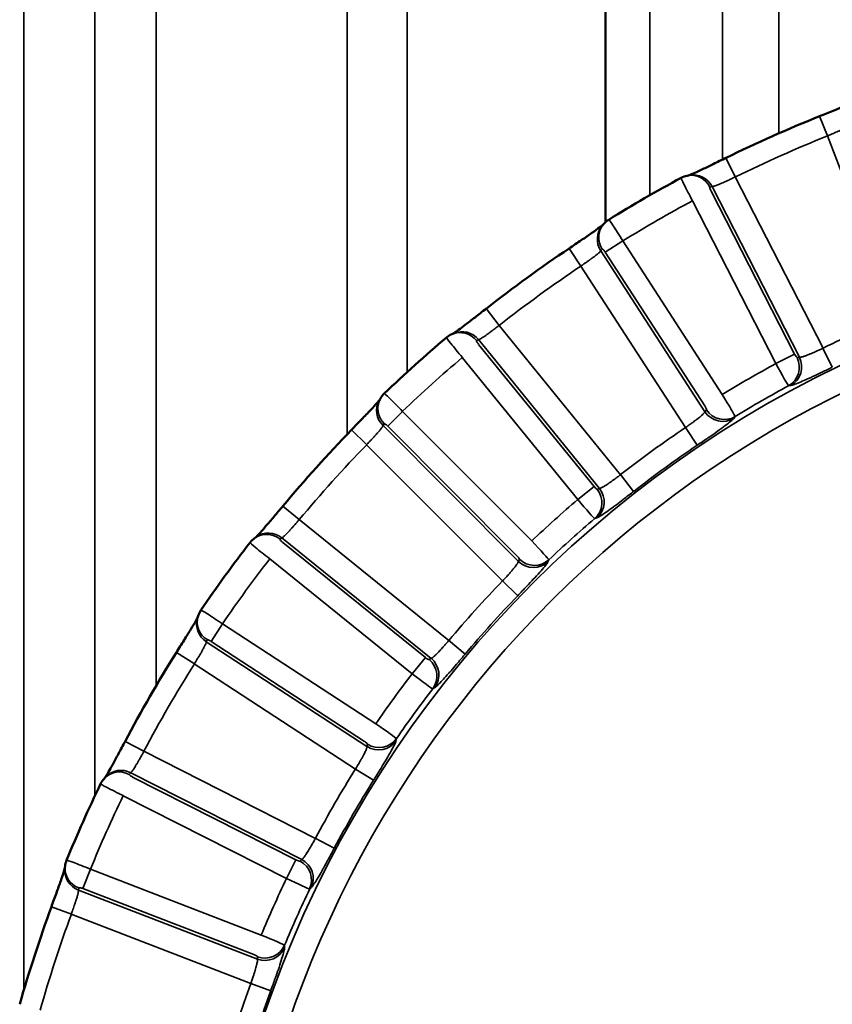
# Model space of a CAD drawing. Header units: millimetres. Extents: x 38 to 2514, y 38 to 1622.
# Tile 38 of 244: x 384 to 394, y 811 to 822. Entities that reach past the tile are written whole.
import ezdxf

# ---------------------------------------------------------------- set-up
doc = ezdxf.new("R2010")
doc.units = ezdxf.units.MM
doc.header["$LTSCALE"] = 7.692308
doc.layers.add('Visible (ISO)', color=7, linetype='Continuous', lineweight=50)
doc.layers.add('Visible Narrow (ISO)', color=7, linetype='Continuous', lineweight=35)

msp = doc.modelspace()

# ---------------------------------------------------------------- linework, layer by layer
at = {"layer": 'Visible (ISO)'}
msp.add_line((391.357, 927.126), (391.357, 819.906), dxfattribs=at)
for radius, start, end in [(15.952, 111.8333, 116.1667), (15.984, 118.2345, 121.7655), (15.952, 123.8333, 128.1667), (15.984, 130.2345, 133.7655), (15.952, 135.8333, 140.1667), (15.984, 142.2345, 145.7655), (15.952, 147.8333, 152.1667), (15.984, 154.2345, 157.7655), (15.952, 159.8333, 164.1667)]:
    msp.add_arc((399.808, 806.343), radius, start, end, dxfattribs=at)
for centre, major_axis in [((392.387, 820.16), (-0.141, 0.265)), ((389.677, 818.315), (-0.193, 0.23)), ((387.409, 815.947), (-0.237, 0.184)), ((385.683, 813.16), (-0.27, 0.131))]:
    msp.add_ellipse(centre, major_axis=major_axis, ratio=0.029972, start_param=6.283173, end_param=6.283267, dxfattribs=at)
for points, knots in [([(393.875, 821.151), (393.929, 821.173), (393.984, 821.195), (394.085, 821.236), (394.133, 821.256), (394.216, 821.291), (394.252, 821.306), (394.291, 821.324), (394.302, 821.329), (394.316, 821.336), (394.321, 821.339), (394.325, 821.341)], [0, 0, 0, 0, 0.01747251, 0.01747251, 0.03465598, 0.03465598, 0.05137648, 0.05137648, 0.05892111, 0.05892111, 0.0646299, 0.0646299, 0.0646299, 0.0646299]), ([(392.331, 820.453), (392.331, 820.453), (392.332, 820.453), (392.337, 820.455), (392.345, 820.458), (392.367, 820.468), (392.385, 820.475), (392.431, 820.496), (392.463, 820.511), (392.535, 820.545), (392.579, 820.566), (392.672, 820.611), (392.723, 820.636), (392.773, 820.66)], [0.01028047, 0.01028047, 0.01028047, 0.01028047, 0.01092575, 0.01092575, 0.0181133, 0.0181133, 0.02865691, 0.02865691, 0.04240426, 0.04240426, 0.05820319, 0.05820319, 0.0749753, 0.0749753, 0.0749753, 0.0749753]), ([(390.926, 819.594), (390.974, 819.626), (391.023, 819.659), (391.114, 819.721), (391.156, 819.75), (391.23, 819.801), (391.262, 819.824), (391.297, 819.85), (391.306, 819.857), (391.319, 819.867), (391.323, 819.871), (391.326, 819.873)], [0, 0, 0, 0, 0.01747251, 0.01747251, 0.03465598, 0.03465598, 0.05137648, 0.05137648, 0.05892111, 0.05892111, 0.0646299, 0.0646299, 0.0646299, 0.0646299]), ([(389.561, 818.59), (389.561, 818.59), (389.561, 818.591), (389.566, 818.594), (389.573, 818.598), (389.593, 818.612), (389.609, 818.623), (389.65, 818.653), (389.677, 818.674), (389.741, 818.723), (389.78, 818.752), (389.861, 818.815), (389.906, 818.85), (389.95, 818.885)], [0.01028054, 0.01028054, 0.01028054, 0.01028054, 0.01092592, 0.01092592, 0.01811354, 0.01811354, 0.02865696, 0.02865696, 0.04240446, 0.04240446, 0.05820343, 0.05820343, 0.0749753, 0.0749753, 0.0749753, 0.0749753]), ([(388.365, 817.458), (388.405, 817.499), (388.446, 817.542), (388.522, 817.621), (388.558, 817.658), (388.619, 817.724), (388.646, 817.753), (388.675, 817.785), (388.682, 817.794), (388.693, 817.807), (388.696, 817.811), (388.698, 817.814)], [0, 0, 0, 0, 0.01747251, 0.01747251, 0.03465598, 0.03465598, 0.05137648, 0.05137648, 0.05892111, 0.05892111, 0.0646299, 0.0646299, 0.0646299, 0.0646299]), ([(387.238, 816.192), (387.239, 816.192), (387.239, 816.193), (387.243, 816.197), (387.248, 816.202), (387.266, 816.22), (387.278, 816.234), (387.312, 816.272), (387.335, 816.298), (387.387, 816.359), (387.419, 816.396), (387.485, 816.475), (387.522, 816.518), (387.558, 816.561)], [0.01028054, 0.01028054, 0.01028054, 0.01028054, 0.01092592, 0.01092592, 0.01811354, 0.01811354, 0.02865696, 0.02865696, 0.04240446, 0.04240446, 0.05820343, 0.05820343, 0.0749753, 0.0749753, 0.0749753, 0.0749753]), ([(386.304, 814.836), (386.335, 814.885), (386.366, 814.935), (386.424, 815.028), (386.451, 815.072), (386.497, 815.149), (386.517, 815.183), (386.539, 815.221), (386.544, 815.231), (386.552, 815.245), (386.555, 815.25), (386.556, 815.253)], [0, 0, 0, 0, 0.01747251, 0.01747251, 0.03465599, 0.03465599, 0.05137648, 0.05137648, 0.05892111, 0.05892111, 0.0646299, 0.0646299, 0.0646299, 0.0646299]), ([(385.465, 813.363), (385.465, 813.364), (385.466, 813.364), (385.469, 813.369), (385.473, 813.376), (385.486, 813.397), (385.496, 813.413), (385.521, 813.457), (385.538, 813.487), (385.576, 813.558), (385.599, 813.6), (385.648, 813.692), (385.675, 813.742), (385.701, 813.791)], [0.01028054, 0.01028054, 0.01028054, 0.01028054, 0.01092592, 0.01092592, 0.01811354, 0.01811354, 0.02865696, 0.02865696, 0.04240446, 0.04240446, 0.05820343, 0.05820343, 0.0749753, 0.0749753, 0.0749753, 0.0749753]), ([(384.833, 811.842), (384.853, 811.897), (384.873, 811.952), (384.911, 812.055), (384.928, 812.104), (384.957, 812.189), (384.97, 812.226), (384.983, 812.268), (384.986, 812.279), (384.991, 812.295), (384.992, 812.3), (384.993, 812.303)], [0, 0, 0, 0, 0.01747251, 0.01747251, 0.03465599, 0.03465599, 0.05137648, 0.05137648, 0.05892111, 0.05892111, 0.0646299, 0.0646299, 0.0646299, 0.0646299])]:
    msp.add_open_spline(points, degree=3, knots=knots, dxfattribs=at)
for points in [[(392.246, 820.425), (392.267, 820.436), (392.291, 820.445), (392.315, 820.45)], [(392.315, 820.45), (392.323, 820.451), (392.332, 820.453), (392.34, 820.455)], [(391.337, 819.885), (391.353, 819.904), (391.372, 819.92), (391.393, 819.932)], [(391.32, 819.866), (391.326, 819.872), (391.331, 819.879), (391.337, 819.885)], [(389.483, 818.545), (389.502, 818.561), (389.523, 818.574), (389.545, 818.583)], [(389.545, 818.583), (389.553, 818.587), (389.561, 818.59), (389.57, 818.594)], [(388.694, 817.805), (388.698, 817.813), (388.702, 817.821), (388.707, 817.828)], [(388.707, 817.828), (388.719, 817.85), (388.734, 817.869), (388.752, 817.886)], [(387.225, 816.182), (387.232, 816.187), (387.239, 816.193), (387.246, 816.198)], [(387.172, 816.132), (387.187, 816.151), (387.205, 816.168), (387.225, 816.182)], [(386.553, 815.244), (386.556, 815.253), (386.559, 815.261), (386.561, 815.269)], [(386.561, 815.269), (386.569, 815.293), (386.58, 815.315), (386.593, 815.335)], [(385.413, 813.291), (385.423, 813.313), (385.437, 813.333), (385.454, 813.351)], [(385.454, 813.351), (385.46, 813.358), (385.466, 813.364), (385.472, 813.371)], [(384.995, 812.32), (384.997, 812.344), (385.003, 812.369), (385.012, 812.391)], [(384.992, 812.294), (384.993, 812.303), (384.994, 812.311), (384.995, 812.32)]]:
    msp.add_open_spline(points, degree=3, dxfattribs=at)
at = {"layer": 'Visible Narrow (ISO)'}
for p, q in [((388.315, 817.406), (388.315, 929.943)), ((386.066, 927.247), (386.066, 814.444)), ((393.395, 927.247), (393.395, 820.95)), ((384.509, 924.943), (384.509, 810.863)), ((385.343, 924.943), (385.343, 813.144)), ((391.875, 924.943), (391.875, 820.219)), ((392.731, 924.943), (392.731, 820.64)), ((389.019, 818.136), (389.019, 824.843)), ((393.968, 820.918), (393.875, 821.151)), ((393.968, 820.919), (394.776, 818.803)), ((392.883, 820.436), (392.773, 820.66)), ((393.915, 818.419), (392.883, 820.436)), ((392.584, 820.317), (392.61, 820.322)), ((393.58, 818.35), (392.598, 820.268)), ((393.638, 818.313), (392.61, 820.322)), ((393.361, 818.238), (392.379, 820.156)), ((391.353, 819.549), (391.559, 819.682)), ((391.559, 819.682), (392.73, 817.873)), ((391.066, 819.385), (390.926, 819.594)), ((391.3, 819.566), (391.318, 819.586)), ((391.3, 819.566), (392.526, 817.671)), ((391.353, 819.549), (392.523, 817.74)), ((391.065, 819.386), (392.295, 817.484)), ((390.104, 818.688), (389.95, 818.885)), ((391.533, 816.93), (390.104, 818.688)), ((389.836, 818.51), (389.86, 818.52)), ((391.284, 816.768), (389.86, 818.52)), ((391.22, 816.793), (389.861, 818.465)), ((393.914, 818.421), (394.024, 818.195)), ((391.029, 816.637), (389.67, 818.31)), ((393.58, 818.35), (393.361, 818.238)), ((393.638, 818.313), (393.61, 818.309)), ((393.537, 817.981), (393.51, 817.978)), ((392.543, 817.693), (392.526, 817.671)), ((388.792, 817.502), (388.966, 817.676)), ((388.966, 817.676), (390.487, 816.15)), ((392.88, 817.615), (392.864, 817.592)), ((388.737, 817.508), (388.75, 817.531)), ((388.737, 817.508), (390.33, 815.91)), ((388.792, 817.502), (390.313, 815.976)), ((392.295, 817.484), (392.435, 817.278)), ((388.544, 817.284), (388.365, 817.458)), ((388.544, 817.283), (390.143, 815.679)), ((391.531, 816.933), (391.686, 816.734)), ((391.22, 816.793), (391.029, 816.637)), ((391.284, 816.768), (391.257, 816.759)), ((387.75, 816.401), (387.558, 816.561)), ((391.254, 816.423), (391.228, 816.414)), ((389.512, 814.979), (387.75, 816.401)), ((387.525, 816.171), (387.546, 816.186)), ((389.303, 814.768), (387.546, 816.186)), ((389.235, 814.779), (387.558, 816.132)), ((389.08, 814.587), (387.403, 815.94)), ((390.342, 815.935), (390.33, 815.91)), ((390.688, 815.928), (390.677, 815.903)), ((390.143, 815.679), (390.322, 815.506)), ((386.712, 814.968), (386.847, 815.174)), ((386.847, 815.174), (388.652, 813.998)), ((386.657, 814.963), (386.665, 814.988)), ((386.657, 814.963), (388.548, 813.73)), ((386.712, 814.968), (388.517, 813.791)), ((389.508, 814.982), (389.703, 814.819)), ((386.516, 814.702), (386.304, 814.836)), ((386.515, 814.702), (388.413, 813.465)), ((389.235, 814.779), (389.08, 814.587)), ((389.303, 814.768), (389.278, 814.754)), ((389.345, 814.424), (389.322, 814.41)), ((385.922, 813.674), (385.701, 813.791)), ((388.554, 813.757), (388.548, 813.73)), ((388.895, 813.823), (388.889, 813.796)), ((387.942, 812.649), (385.922, 813.674)), ((385.75, 813.402), (385.767, 813.421)), ((387.78, 812.4), (385.767, 813.421)), ((388.413, 813.465), (388.625, 813.333)), ((387.712, 812.396), (385.79, 813.371)), ((387.6, 812.177), (385.679, 813.151)), ((387.938, 812.652), (388.162, 812.533)), ((387.712, 812.396), (387.6, 812.177)), ((387.78, 812.4), (387.76, 812.381)), ((385.205, 812.057), (385.294, 812.287)), ((385.294, 812.287), (387.304, 811.511)), ((385.152, 812.04), (385.155, 812.066)), ((385.152, 812.04), (387.258, 811.228)), ((385.205, 812.057), (387.215, 811.281)), ((387.894, 812.072), (387.873, 812.054)), ((385.069, 811.756), (384.833, 811.842)), ((385.068, 811.756), (387.181, 810.941)), ((387.578, 811.39), (387.578, 811.363)), ((387.259, 811.256), (387.258, 811.228)), ((387.181, 810.941), (387.415, 810.855))]:
    msp.add_line(p, q, dxfattribs=at)
msp.add_circle((399.808, 806.343), 13.165, dxfattribs=at)
for radius, start, end in [(15.702, 111.8333, 116.1667), (15.684, 118.2703, 121.7297), (15.702, 123.8333, 128.1667), (12.865, 101.7609, 258.2391), (13.438, 111.9907, 116.0093), (15.684, 130.2703, 133.7297), (13.53, 118.4567, 121.5433), (13.23, 118.4268, 121.5732), (13.438, 123.9907, 128.0093), (15.702, 135.8333, 140.1667), (13.188, 123.9907, 128.0093), (13.53, 130.4567, 133.5433), (13.23, 130.4268, 133.5732), (15.684, 142.2703, 145.7297), (13.438, 135.9907, 140.0093), (13.188, 135.9907, 140.0093), (15.702, 147.8333, 152.1667), (13.53, 142.4567, 145.5433), (13.23, 142.4268, 145.5732), (13.438, 147.9907, 152.0093), (13.188, 147.9907, 152.0093), (15.684, 154.2703, 157.7297), (13.53, 154.4567, 157.5433), (13.23, 154.4268, 157.5732), (15.702, 159.8333, 164.1667), (13.438, 159.9907, 164.0093), (13.188, 159.9907, 164.0093)]:
    msp.add_arc((399.808, 806.343), radius, start, end, dxfattribs=at)
for centre, major_axis, ratio, start_param, end_param in [((392.365, 820.205), (-0.05, 0.245), 0.983666, 4.978868, 6.283144), ((392.39, 820.21), (-0.05, 0.245), 0.983653, 4.980313, 6.283184), ((392.387, 820.16), (-0.141, 0.265), 0.029972, 0.000082, 1.570883), ((392.606, 820.272), (-0.0228, 0.0446), 0.176224, 6.234319, 7.857248), ((391.552, 819.678), (-0.159, 0.255), 0.029968, 4.712299, 6.283132), ((391.507, 819.7), (-0.187, 0.166), 0.983653, 0, 1.302871), ((391.524, 819.72), (-0.187, 0.166), 0.983666, 0, 1.304318), ((391.345, 819.544), (-0.0272, 0.042), 0.176333, 4.709078, 6.331716), ((389.645, 818.354), (-0.1, 0.229), 0.983666, 4.978868, 6.283144), ((389.669, 818.365), (-0.1, 0.229), 0.983653, 4.980313, 6.283184), ((389.677, 818.315), (-0.193, 0.23), 0.029972, 0.000082, 1.570883), ((389.868, 818.471), (-0.0315, 0.0388), 0.176224, 6.234319, 7.857248), ((393.391, 818.197), (0.029, -0.248), 0.982743, 0.386672, 1.9226), ((393.419, 818.2), (0.028, -0.248), 0.982722, 0.386424, 1.924252), ((393.588, 818.354), (-0.0228, 0.0446), 0.176316, 1.575494, 3.075836), ((393.368, 818.242), (-0.142, 0.264), 0.028764, 1.57089, 3.071873), ((388.924, 817.705), (-0.217, 0.123), 0.983666, 0, 1.304318), ((388.96, 817.67), (-0.208, 0.216), 0.029968, 4.712299, 6.283132), ((392.722, 817.869), (-0.158, 0.255), 0.028769, 3.211312, 4.712293), ((388.911, 817.682), (-0.218, 0.123), 0.983653, 0, 1.302871), ((392.515, 817.735), (-0.0272, 0.042), 0.176261, 3.207208, 4.707216), ((392.75, 817.827), (0.201, -0.149), 0.982743, 4.360586, 5.896514), ((392.733, 817.805), (0.201, -0.149), 0.982722, 4.358933, 5.89676), ((388.785, 817.496), (-0.0353, 0.0354), 0.176333, 4.709078, 6.331716), ((391.226, 816.798), (-0.0315, 0.0389), 0.176316, 1.575494, 3.075836), ((391.093, 816.613), (0.079, -0.237), 0.982722, 0.386424, 1.924252), ((391.066, 816.604), (0.08, -0.237), 0.982743, 0.386672, 1.9226), ((391.035, 816.643), (-0.194, 0.229), 0.028764, 1.57089, 3.071873), ((387.37, 815.979), (-0.145, 0.203), 0.983666, 4.978868, 6.283144), ((387.391, 815.994), (-0.145, 0.204), 0.983653, 4.980313, 6.283184), ((387.409, 815.947), (-0.237, 0.184), 0.029972, 0.000082, 1.570883), ((387.563, 816.139), (-0.0389, 0.0314), 0.176224, 6.234319, 7.857248), ((390.481, 816.144), (-0.207, 0.217), 0.028769, 3.211312, 4.712293), ((390.306, 815.97), (-0.0354, 0.0354), 0.176261, 3.207209, 4.707215), ((390.505, 816.083), (0.227, -0.104), 0.982722, 4.358933, 5.89676), ((390.516, 816.109), (0.227, -0.104), 0.982743, 4.360586, 5.896514), ((386.8, 815.194), (-0.238, 0.076), 0.983666, 0, 1.304318), ((386.842, 815.167), (-0.248, 0.168), 0.029968, 4.712299, 6.283132), ((386.792, 815.169), (-0.238, 0.075), 0.983653, 0, 1.302871), ((386.707, 814.961), (-0.0419, 0.0273), 0.176333, 4.709086, 6.331714), ((389.24, 814.786), (-0.0389, 0.0315), 0.176316, 1.575494, 3.075836), ((389.124, 814.562), (0.127, -0.215), 0.982743, 0.386672, 1.9226), ((389.148, 814.577), (0.127, -0.215), 0.982722, 0.386424, 1.924252), ((389.085, 814.594), (-0.237, 0.184), 0.028764, 1.57089, 3.071873), ((388.647, 813.991), (-0.248, 0.169), 0.028769, 3.211312, 4.712293), ((388.512, 813.784), (-0.042, 0.0273), 0.176261, 3.207208, 4.707216), ((388.683, 813.936), (0.244, -0.054), 0.982722, 4.358933, 5.89676), ((388.689, 813.964), (0.244, -0.055), 0.982743, 4.360586, 5.896514), ((385.638, 813.182), (-0.185, 0.169), 0.983666, 4.978868, 6.283144), ((385.656, 813.202), (-0.184, 0.169), 0.983653, 4.980313, 6.283184), ((385.794, 813.379), (-0.0446, 0.0227), 0.176224, 6.234319, 7.857248), ((385.683, 813.16), (-0.27, 0.131), 0.029972, 0.000082, 1.570883), ((385.29, 812.278), (-0.278, 0.113), 0.029968, 4.712299, 6.283132), ((387.716, 812.404), (-0.0446, 0.0227), 0.176316, 1.575494, 3.075836), ((387.648, 812.161), (0.169, -0.184), 0.982743, 0.386672, 1.9226), ((387.669, 812.18), (0.169, -0.184), 0.982722, 0.386424, 1.924252), ((385.241, 812.27), (-0.249, 0.024), 0.983653, 0, 1.302871), ((385.244, 812.296), (-0.249, 0.024), 0.983666, 0, 1.304318), ((387.604, 812.184), (-0.27, 0.13), 0.028764, 1.57089, 3.071873), ((385.202, 812.049), (-0.0467, 0.018), 0.176333, 4.709083, 6.331715), ((387.301, 811.503), (-0.278, 0.114), 0.028769, 3.211312, 4.712293), ((387.347, 811.457), (0.25, -0.002), 0.982722, 4.358933, 5.89676), ((387.347, 811.485), (0.25, -0.003), 0.982743, 4.360586, 5.896514), ((387.212, 811.273), (-0.0467, 0.018), 0.176261, 3.207208, 4.707216)]:
    msp.add_ellipse(centre, major_axis=major_axis, ratio=ratio, start_param=start_param, end_param=end_param, dxfattribs=at)
for points, knots in [([(393.968, 820.919), (393.981, 820.925), (393.995, 820.93), (394.018, 820.94), (394.027, 820.944), (394.047, 820.952), (394.057, 820.957), (394.077, 820.965), (394.086, 820.969), (394.097, 820.974), (394.099, 820.975), (394.112, 820.981), (394.123, 820.986), (394.14, 820.993), (394.146, 820.996), (394.159, 821.002), (394.165, 821.005), (394.177, 821.011), (394.183, 821.014), (394.189, 821.017), (394.189, 821.017), (394.195, 821.02), (394.199, 821.022), (394.207, 821.027), (394.211, 821.029), (394.216, 821.032), (394.217, 821.032), (394.222, 821.036), (394.226, 821.038), (394.232, 821.042), (394.234, 821.044), (394.236, 821.046)], [0, 0, 0, 0, 0.095997, 0.095997, 0.1666667, 0.1666667, 0.2431294, 0.2431294, 0.3197637, 0.3197637, 0.3333333, 0.3333333, 0.4361905, 0.4361905, 0.5, 0.5, 0.5790761, 0.5790761, 0.6601923, 0.6601923, 0.6666667, 0.6666667, 0.7386146, 0.7386146, 0.8083933, 0.8083933, 0.8333333, 0.8333333, 0.9214594, 0.9214594, 1, 1, 1, 1]), ([(392.61, 820.322), (392.614, 820.322), (392.62, 820.323), (392.63, 820.326), (392.633, 820.327), (392.642, 820.33), (392.649, 820.332), (392.664, 820.338), (392.67, 820.34), (392.686, 820.346), (392.695, 820.35), (392.714, 820.358), (392.724, 820.363), (392.745, 820.372), (392.757, 820.377), (392.78, 820.388), (392.793, 820.394), (392.82, 820.406), (392.835, 820.413), (392.861, 820.425), (392.872, 820.431), (392.883, 820.436)], [0.0000002, 0.0000002, 0.0000002, 0.0000002, 0.1558952, 0.1558952, 0.2, 0.2, 0.3167974, 0.3167974, 0.4, 0.4, 0.5, 0.5, 0.6, 0.6, 0.7, 0.7, 0.8, 0.8, 0.9146977, 0.9146977, 1, 1, 1, 1]), ([(391.065, 819.386), (391.077, 819.394), (391.089, 819.403), (391.109, 819.417), (391.118, 819.423), (391.136, 819.435), (391.145, 819.442), (391.162, 819.454), (391.17, 819.46), (391.18, 819.467), (391.181, 819.468), (391.193, 819.477), (391.203, 819.484), (391.218, 819.495), (391.223, 819.499), (391.234, 819.507), (391.24, 819.512), (391.251, 819.52), (391.256, 819.524), (391.261, 819.528), (391.261, 819.528), (391.266, 819.532), (391.27, 819.535), (391.277, 819.541), (391.28, 819.544), (391.284, 819.548), (391.285, 819.549), (391.289, 819.553), (391.293, 819.556), (391.297, 819.562), (391.299, 819.564), (391.3, 819.566)], [0, 0, 0, 0, 0.0959977, 0.0959977, 0.1666667, 0.1666667, 0.2431298, 0.2431298, 0.3197644, 0.3197644, 0.3333333, 0.3333333, 0.4361919, 0.4361919, 0.5, 0.5, 0.5790763, 0.5790763, 0.6601928, 0.6601928, 0.6666667, 0.6666667, 0.7386144, 0.7386144, 0.808393, 0.808393, 0.8333333, 0.8333333, 0.9214592, 0.9214592, 1, 1, 1, 1]), ([(389.86, 818.52), (389.864, 818.521), (389.87, 818.523), (389.88, 818.528), (389.882, 818.529), (389.89, 818.534), (389.897, 818.538), (389.91, 818.547), (389.916, 818.55), (389.93, 818.56), (389.938, 818.565), (389.955, 818.577), (389.964, 818.583), (389.982, 818.597), (389.992, 818.604), (390.012, 818.618), (390.022, 818.626), (390.034, 818.635), (390.035, 818.636), (390.049, 818.646), (390.062, 818.656), (390.084, 818.673), (390.094, 818.681), (390.104, 818.688)], [0.0000002, 0.0000002, 0.0000002, 0.0000002, 0.1566425, 0.1566425, 0.2, 0.2, 0.3152137, 0.3152137, 0.4, 0.4, 0.5, 0.5, 0.6, 0.6, 0.6945978, 0.6945978, 0.7898744, 0.7898744, 0.8, 0.8, 0.9145156, 0.9145156, 1, 1, 1, 1]), ([(393.915, 818.419), (393.902, 818.413), (393.888, 818.407), (393.862, 818.395), (393.849, 818.389), (393.827, 818.379), (393.817, 818.375), (393.798, 818.366), (393.789, 818.362), (393.775, 818.356), (393.769, 818.354), (393.754, 818.348), (393.745, 818.344), (393.728, 818.337), (393.72, 818.334), (393.71, 818.331), (393.709, 818.33), (393.702, 818.328), (393.697, 818.326), (393.687, 818.322), (393.682, 818.321), (393.673, 818.318), (393.67, 818.317), (393.661, 818.315), (393.656, 818.314), (393.647, 818.313), (393.643, 818.312), (393.639, 818.312), (393.638, 818.313), (393.638, 818.313)], [0, 0, 0, 0, 0.1, 0.1, 0.2, 0.2, 0.275987, 0.275987, 0.352359, 0.352359, 0.4, 0.4, 0.48936, 0.48936, 0.58373, 0.58373, 0.6, 0.6, 0.671408, 0.671408, 0.741635, 0.741635, 0.8, 0.8, 0.889331, 0.889331, 0.980272, 0.980272, 1, 1, 1, 1]), ([(394.024, 818.195), (393.983, 818.175), (393.943, 818.156), (393.904, 818.137), (393.897, 818.134), (393.891, 818.131), (393.884, 818.128), (393.853, 818.113), (393.822, 818.098), (393.793, 818.085), (393.78, 818.079), (393.768, 818.073), (393.756, 818.068), (393.724, 818.053), (393.696, 818.04), (393.671, 818.03), (393.666, 818.028), (393.661, 818.026), (393.657, 818.024), (393.629, 818.012), (393.605, 818.002), (393.585, 817.995), (393.564, 817.987), (393.547, 817.982), (393.537, 817.981)], [0, 0, 0, 0, 0.171584, 0.171584, 0.171584, 0.2, 0.2, 0.2, 0.339011, 0.339011, 0.339011, 0.4, 0.4, 0.4, 0.567759, 0.567759, 0.567759, 0.6, 0.6, 0.6, 0.8, 0.8, 0.8, 1, 1, 1, 1]), ([(392.526, 817.671), (392.525, 817.667), (392.522, 817.663), (392.515, 817.655), (392.513, 817.652), (392.505, 817.644), (392.499, 817.639), (392.487, 817.628), (392.482, 817.623), (392.469, 817.612), (392.461, 817.606), (392.445, 817.593), (392.436, 817.586), (392.417, 817.572), (392.407, 817.565), (392.387, 817.549), (392.376, 817.542), (392.352, 817.524), (392.339, 817.515), (392.316, 817.499), (392.306, 817.491), (392.295, 817.484)], [0, 0, 0, 0, 0.132587, 0.132587, 0.2, 0.2, 0.311615, 0.311615, 0.4, 0.4, 0.5, 0.5, 0.6, 0.6, 0.7, 0.7, 0.8, 0.8, 0.913661, 0.913661, 1, 1, 1, 1]), ([(392.864, 817.592), (392.858, 817.585), (392.847, 817.573), (392.83, 817.559), (392.813, 817.545), (392.791, 817.528), (392.765, 817.509), (392.739, 817.489), (392.709, 817.467), (392.675, 817.443), (392.648, 817.424), (392.618, 817.403), (392.587, 817.381), (392.578, 817.375), (392.57, 817.369), (392.561, 817.364), (392.521, 817.336), (392.479, 817.307), (392.435, 817.278)], [0, 0, 0, 0, 0.2, 0.2, 0.2, 0.4, 0.4, 0.4, 0.6, 0.6, 0.6, 0.75769, 0.75769, 0.75769, 0.8, 0.8, 0.8, 1, 1, 1, 1]), ([(388.544, 817.283), (388.554, 817.294), (388.564, 817.305), (388.581, 817.323), (388.588, 817.331), (388.603, 817.346), (388.61, 817.354), (388.625, 817.37), (388.632, 817.378), (388.64, 817.386), (388.641, 817.388), (388.651, 817.399), (388.659, 817.408), (388.671, 817.421), (388.675, 817.426), (388.685, 817.437), (388.689, 817.442), (388.698, 817.453), (388.702, 817.458), (388.706, 817.463), (388.707, 817.463), (388.71, 817.468), (388.713, 817.472), (388.719, 817.479), (388.721, 817.483), (388.725, 817.487), (388.725, 817.488), (388.729, 817.493), (388.731, 817.497), (388.735, 817.504), (388.736, 817.506), (388.737, 817.508)], [0, 0, 0, 0, 0.095998, 0.095998, 0.1666667, 0.1666667, 0.2431299, 0.2431299, 0.3197647, 0.3197647, 0.3333333, 0.3333333, 0.4361924, 0.4361924, 0.5, 0.5, 0.5790764, 0.5790764, 0.660193, 0.660193, 0.6666667, 0.6666667, 0.7386144, 0.7386144, 0.8083929, 0.8083929, 0.8333333, 0.8333333, 0.9214591, 0.9214591, 1, 1, 1, 1]), ([(391.533, 816.93), (391.521, 816.922), (391.51, 816.913), (391.486, 816.896), (391.475, 816.887), (391.455, 816.872), (391.446, 816.866), (391.43, 816.854), (391.421, 816.848), (391.409, 816.84), (391.404, 816.836), (391.391, 816.827), (391.383, 816.822), (391.367, 816.811), (391.359, 816.806), (391.351, 816.801), (391.35, 816.8), (391.344, 816.796), (391.339, 816.793), (391.33, 816.788), (391.325, 816.785), (391.318, 816.781), (391.314, 816.78), (391.306, 816.775), (391.301, 816.773), (391.293, 816.77), (391.289, 816.769), (391.285, 816.768), (391.285, 816.768), (391.284, 816.768)], [0, 0, 0, 0, 0.1, 0.1, 0.2, 0.2, 0.275987, 0.275987, 0.352359, 0.352359, 0.4, 0.4, 0.48936, 0.48936, 0.58373, 0.58373, 0.6, 0.6, 0.671408, 0.671408, 0.741635, 0.741635, 0.8, 0.8, 0.889331, 0.889331, 0.980272, 0.980272, 1, 1, 1, 1]), ([(391.686, 816.734), (391.65, 816.705), (391.615, 816.678), (391.58, 816.652), (391.575, 816.647), (391.569, 816.643), (391.563, 816.639), (391.536, 816.617), (391.508, 816.597), (391.483, 816.577), (391.472, 816.569), (391.461, 816.561), (391.45, 816.553), (391.422, 816.532), (391.397, 816.514), (391.375, 816.498), (391.371, 816.495), (391.367, 816.492), (391.363, 816.49), (391.338, 816.472), (391.317, 816.458), (391.298, 816.446), (391.28, 816.435), (391.264, 816.426), (391.254, 816.423)], [0, 0, 0, 0, 0.171584, 0.171584, 0.171584, 0.2, 0.2, 0.2, 0.339011, 0.339011, 0.339011, 0.4, 0.4, 0.4, 0.567759, 0.567759, 0.567759, 0.6, 0.6, 0.6, 0.8, 0.8, 0.8, 1, 1, 1, 1]), ([(387.546, 816.186), (387.55, 816.187), (387.555, 816.191), (387.563, 816.198), (387.565, 816.199), (387.572, 816.206), (387.578, 816.211), (387.589, 816.222), (387.594, 816.227), (387.606, 816.239), (387.612, 816.246), (387.626, 816.261), (387.634, 816.269), (387.649, 816.286), (387.657, 816.295), (387.673, 816.313), (387.682, 816.323), (387.691, 816.334), (387.692, 816.335), (387.704, 816.348), (387.714, 816.36), (387.733, 816.382), (387.741, 816.392), (387.75, 816.401)], [0.0000002, 0.0000002, 0.0000002, 0.0000002, 0.1566373, 0.1566373, 0.2, 0.2, 0.3152107, 0.3152107, 0.4, 0.4, 0.5, 0.5, 0.6, 0.6, 0.6946001, 0.6946001, 0.7898794, 0.7898794, 0.8, 0.8, 0.9145156, 0.9145156, 1, 1, 1, 1]), ([(390.33, 815.91), (390.329, 815.906), (390.327, 815.901), (390.323, 815.891), (390.321, 815.888), (390.315, 815.879), (390.31, 815.872), (390.301, 815.86), (390.296, 815.854), (390.286, 815.84), (390.28, 815.833), (390.267, 815.817), (390.259, 815.808), (390.244, 815.79), (390.236, 815.781), (390.219, 815.762), (390.21, 815.752), (390.19, 815.73), (390.179, 815.718), (390.16, 815.697), (390.151, 815.688), (390.143, 815.679)], [0, 0, 0, 0, 0.132587, 0.132587, 0.2, 0.2, 0.311615, 0.311615, 0.4, 0.4, 0.5, 0.5, 0.6, 0.6, 0.7, 0.7, 0.8, 0.8, 0.913661, 0.913661, 1, 1, 1, 1]), ([(390.677, 815.903), (390.673, 815.894), (390.664, 815.881), (390.65, 815.863), (390.637, 815.846), (390.619, 815.825), (390.598, 815.8), (390.576, 815.776), (390.552, 815.748), (390.523, 815.717), (390.5, 815.693), (390.475, 815.666), (390.449, 815.639), (390.442, 815.631), (390.435, 815.624), (390.428, 815.616), (390.394, 815.581), (390.359, 815.544), (390.322, 815.506)], [0, 0, 0, 0, 0.2, 0.2, 0.2, 0.4, 0.4, 0.4, 0.6, 0.6, 0.6, 0.75769, 0.75769, 0.75769, 0.8, 0.8, 0.8, 1, 1, 1, 1]), ([(386.515, 814.702), (386.523, 814.715), (386.531, 814.727), (386.544, 814.749), (386.549, 814.758), (386.56, 814.776), (386.566, 814.786), (386.577, 814.804), (386.582, 814.813), (386.588, 814.823), (386.589, 814.825), (386.596, 814.837), (386.602, 814.848), (386.611, 814.864), (386.614, 814.87), (386.621, 814.882), (386.624, 814.888), (386.631, 814.9), (386.634, 814.906), (386.637, 814.912), (386.637, 814.912), (386.64, 814.917), (386.642, 814.922), (386.646, 814.93), (386.648, 814.934), (386.65, 814.939), (386.65, 814.941), (386.653, 814.946), (386.654, 814.951), (386.656, 814.958), (386.657, 814.96), (386.657, 814.963)], [0, 0, 0, 0, 0.0959981, 0.0959981, 0.1666667, 0.1666667, 0.24313, 0.24313, 0.3197648, 0.3197648, 0.3333333, 0.3333333, 0.4361926, 0.4361926, 0.5, 0.5, 0.5790765, 0.5790765, 0.6601931, 0.6601931, 0.6666667, 0.6666667, 0.7386144, 0.7386144, 0.8083928, 0.8083928, 0.8333333, 0.8333333, 0.921459, 0.921459, 1, 1, 1, 1]), ([(389.512, 814.979), (389.503, 814.968), (389.493, 814.957), (389.474, 814.935), (389.465, 814.924), (389.448, 814.906), (389.441, 814.898), (389.427, 814.883), (389.42, 814.875), (389.41, 814.864), (389.406, 814.86), (389.395, 814.848), (389.388, 814.841), (389.375, 814.827), (389.369, 814.821), (389.362, 814.814), (389.361, 814.813), (389.355, 814.808), (389.351, 814.804), (389.343, 814.797), (389.339, 814.794), (389.333, 814.788), (389.33, 814.786), (389.323, 814.78), (389.319, 814.777), (389.311, 814.772), (389.308, 814.77), (389.304, 814.769), (389.303, 814.768), (389.303, 814.768)], [0, 0, 0, 0, 0.1, 0.1, 0.2, 0.2, 0.275987, 0.275987, 0.352358, 0.352358, 0.4, 0.4, 0.48936, 0.48936, 0.583729, 0.583729, 0.6, 0.6, 0.671408, 0.671408, 0.741635, 0.741635, 0.8, 0.8, 0.889331, 0.889331, 0.980272, 0.980272, 1, 1, 1, 1]), ([(389.703, 814.818), (389.674, 814.783), (389.645, 814.749), (389.617, 814.716), (389.612, 814.71), (389.608, 814.705), (389.603, 814.7), (389.58, 814.673), (389.558, 814.647), (389.537, 814.623), (389.528, 814.612), (389.519, 814.602), (389.51, 814.593), (389.487, 814.566), (389.466, 814.543), (389.448, 814.523), (389.444, 814.519), (389.441, 814.516), (389.438, 814.512), (389.417, 814.49), (389.399, 814.471), (389.383, 814.456), (389.368, 814.441), (389.354, 814.429), (389.345, 814.424)], [0, 0, 0, 0, 0.171584, 0.171584, 0.171584, 0.2, 0.2, 0.2, 0.339011, 0.339011, 0.339011, 0.4, 0.4, 0.4, 0.567758, 0.567758, 0.567758, 0.6, 0.6, 0.6, 0.8, 0.8, 0.8, 1, 1, 1, 1]), ([(388.889, 813.796), (388.887, 813.786), (388.881, 813.771), (388.871, 813.751), (388.861, 813.732), (388.848, 813.707), (388.833, 813.679), (388.817, 813.651), (388.798, 813.618), (388.777, 813.582), (388.76, 813.553), (388.741, 813.522), (388.721, 813.49), (388.716, 813.481), (388.71, 813.472), (388.705, 813.463), (388.679, 813.421), (388.653, 813.378), (388.625, 813.333)], [0, 0, 0, 0, 0.2, 0.2, 0.2, 0.4, 0.4, 0.4, 0.6, 0.6, 0.6, 0.757278, 0.757278, 0.757278, 0.8, 0.8, 0.8, 1, 1, 1, 1]), ([(385.767, 813.421), (385.771, 813.424), (385.775, 813.428), (385.782, 813.437), (385.783, 813.439), (385.789, 813.446), (385.793, 813.453), (385.802, 813.466), (385.806, 813.472), (385.815, 813.486), (385.82, 813.494), (385.83, 813.512), (385.836, 813.521), (385.848, 813.541), (385.853, 813.551), (385.866, 813.573), (385.872, 813.584), (385.879, 813.597), (385.88, 813.598), (385.888, 813.613), (385.896, 813.627), (385.91, 813.652), (385.916, 813.663), (385.922, 813.674)], [0.0000002, 0.0000002, 0.0000002, 0.0000002, 0.1566412, 0.1566412, 0.2, 0.2, 0.3152143, 0.3152143, 0.4, 0.4, 0.5, 0.5, 0.6, 0.6, 0.6945974, 0.6945974, 0.7898737, 0.7898737, 0.8, 0.8, 0.9145153, 0.9145153, 1, 1, 1, 1]), ([(388.548, 813.73), (388.548, 813.726), (388.547, 813.721), (388.545, 813.711), (388.543, 813.707), (388.54, 813.697), (388.536, 813.689), (388.53, 813.675), (388.527, 813.668), (388.519, 813.653), (388.515, 813.644), (388.505, 813.626), (388.5, 813.616), (388.489, 813.595), (388.483, 813.585), (388.47, 813.562), (388.463, 813.55), (388.449, 813.525), (388.44, 813.511), (388.426, 813.487), (388.419, 813.476), (388.413, 813.465)], [0, 0, 0, 0, 0.133399, 0.133399, 0.2, 0.2, 0.311533, 0.311533, 0.4, 0.4, 0.5, 0.5, 0.6, 0.6, 0.7, 0.7, 0.8, 0.8, 0.913803, 0.913803, 1, 1, 1, 1]), ([(387.942, 812.649), (387.935, 812.637), (387.928, 812.624), (387.914, 812.599), (387.906, 812.586), (387.894, 812.565), (387.889, 812.556), (387.878, 812.538), (387.873, 812.529), (387.865, 812.516), (387.862, 812.511), (387.854, 812.497), (387.849, 812.489), (387.839, 812.473), (387.834, 812.465), (387.829, 812.457), (387.828, 812.456), (387.824, 812.45), (387.82, 812.445), (387.814, 812.437), (387.811, 812.433), (387.806, 812.426), (387.804, 812.423), (387.798, 812.416), (387.794, 812.412), (387.788, 812.405), (387.785, 812.403), (387.782, 812.401), (387.781, 812.4), (387.78, 812.4)], [0, 0, 0, 0, 0.1, 0.1, 0.2, 0.2, 0.275986, 0.275986, 0.352358, 0.352358, 0.4, 0.4, 0.489358, 0.489358, 0.583724, 0.583724, 0.6, 0.6, 0.671409, 0.671409, 0.741635, 0.741635, 0.8, 0.8, 0.889332, 0.889332, 0.980273, 0.980273, 1, 1, 1, 1]), ([(388.162, 812.532), (388.14, 812.491), (388.119, 812.452), (388.099, 812.414), (388.095, 812.408), (388.092, 812.402), (388.088, 812.395), (388.072, 812.365), (388.055, 812.335), (388.04, 812.307), (388.033, 812.294), (388.026, 812.283), (388.02, 812.271), (388.003, 812.24), (387.987, 812.214), (387.973, 812.19), (387.971, 812.186), (387.968, 812.182), (387.966, 812.177), (387.95, 812.151), (387.937, 812.129), (387.924, 812.112), (387.912, 812.094), (387.901, 812.079), (387.894, 812.072)], [0, 0, 0, 0, 0.171583, 0.171583, 0.171583, 0.2, 0.2, 0.2, 0.339011, 0.339011, 0.339011, 0.4, 0.4, 0.4, 0.567755, 0.567755, 0.567755, 0.6, 0.6, 0.6, 0.8, 0.8, 0.8, 1, 1, 1, 1]), ([(385.068, 811.756), (385.073, 811.77), (385.078, 811.784), (385.086, 811.807), (385.089, 811.817), (385.096, 811.838), (385.1, 811.848), (385.106, 811.868), (385.11, 811.878), (385.113, 811.889), (385.114, 811.891), (385.119, 811.905), (385.122, 811.916), (385.128, 811.934), (385.13, 811.94), (385.134, 811.954), (385.136, 811.961), (385.14, 811.974), (385.141, 811.98), (385.143, 811.986), (385.143, 811.987), (385.145, 811.992), (385.146, 811.997), (385.148, 812.006), (385.149, 812.01), (385.15, 812.016), (385.15, 812.017), (385.151, 812.023), (385.152, 812.028), (385.153, 812.035), (385.153, 812.038), (385.152, 812.04)], [0, 0, 0, 0, 0.0959981, 0.0959981, 0.1666667, 0.1666667, 0.24313, 0.24313, 0.3197648, 0.3197648, 0.3333333, 0.3333333, 0.4361926, 0.4361926, 0.5, 0.5, 0.5790764, 0.5790764, 0.660193, 0.660193, 0.6666667, 0.6666667, 0.7386144, 0.7386144, 0.8083928, 0.8083928, 0.8333333, 0.8333333, 0.921459, 0.921459, 1, 1, 1, 1]), ([(387.578, 811.363), (387.578, 811.353), (387.575, 811.337), (387.57, 811.316), (387.564, 811.294), (387.557, 811.268), (387.547, 811.237), (387.538, 811.206), (387.526, 811.17), (387.513, 811.13), (387.502, 811.099), (387.49, 811.064), (387.477, 811.028), (387.474, 811.019), (387.471, 811.009), (387.467, 810.999), (387.451, 810.953), (387.434, 810.906), (387.415, 810.855)], [0, 0, 0, 0, 0.2, 0.2, 0.2, 0.4, 0.4, 0.4, 0.6, 0.6, 0.6, 0.757686, 0.757686, 0.757686, 0.8, 0.8, 0.8, 1, 1, 1, 1]), ([(387.258, 811.228), (387.259, 811.224), (387.26, 811.218), (387.259, 811.208), (387.258, 811.204), (387.257, 811.193), (387.255, 811.185), (387.252, 811.17), (387.25, 811.163), (387.246, 811.146), (387.244, 811.137), (387.238, 811.117), (387.235, 811.106), (387.228, 811.084), (387.225, 811.072), (387.217, 811.047), (387.213, 811.034), (387.203, 811.006), (387.198, 810.991), (387.189, 810.964), (387.185, 810.953), (387.181, 810.941)], [0, 0, 0, 0, 0.132591, 0.132591, 0.2, 0.2, 0.311618, 0.311618, 0.4, 0.4, 0.5, 0.5, 0.6, 0.6, 0.7, 0.7, 0.8, 0.8, 0.913661, 0.913661, 1, 1, 1, 1])]:
    msp.add_open_spline(points, degree=3, knots=knots, dxfattribs=at)

doc.saveas('drawing.dxf')
